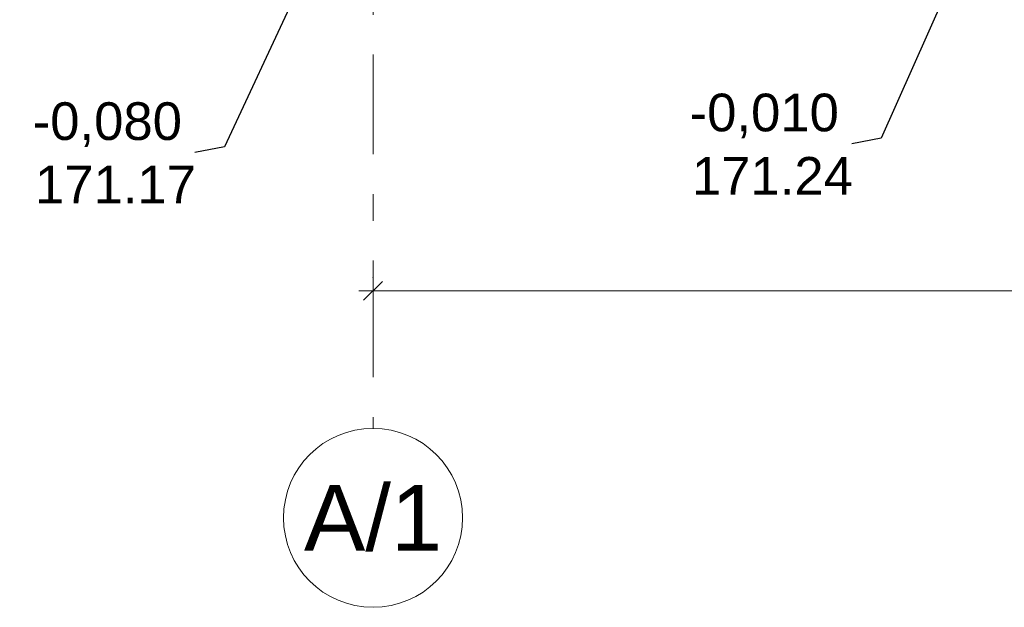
# Model space of a CAD drawing. Header units: millimetres. Extents: x -15683 to 202647, y -7448 to 20513.
# Tile 88 of 114: x 192352 to 197577, y -7448 to -4328. Entities that reach past the tile are written whole.
import ezdxf
from ezdxf.enums import TextEntityAlignment as Align

# ---------------------------------------------------------------- set-up
doc = ezdxf.new("R2010")
doc.units = ezdxf.units.MM
doc.header["$MEASUREMENT"] = 0
doc.set_wipeout_variables(frame=1)
doc.linetypes.add('Wipeout_Contour', pattern=[1000, 0, -1000])
doc.linetypes.add('Штрих-Штриховая', pattern=[1093.611073, 529.166651, -211.666656, 141.111112, -211.666656])
doc.layers.add('Размер - Осевые Размеры', color=7, linetype='Continuous')
doc.layers.add('Элемент Модели - Оси', color=7, linetype='Continuous')
for name, color, linetype, lineweight in [('Размер - Осевые Размеры_Ном._пера__1', 7, 'Continuous', 15), ('Размер - Отметка Уровня_Ном._пера__1', 7, 'Continuous', 15), ('Элемент Модели - Оси_Ном._пера__1', 7, 'Continuous', 15), ('Элемент Модели - Оси_Ном._пера__2', 8, 'Continuous', 15)]:
    doc.layers.add(name, color=color, linetype=linetype, lineweight=lineweight)
doc.styles.add('СГЕНЕРИР_СТИЛЬ_1', font='arial.ttf')
doc.styles.add('СГЕНЕРИР_СТИЛЬ_2', font='calibri.ttf')
doc.dimstyles.new('СГЕНЕРИР_СТИЛЬ__1', dxfattribs={"dimtxt": 220.000005, "dimasz": 95, "dimexe": 0.18, "dimexo": 0.0625, "dimgap": 0, "dimtad": 1, "dimtih": 1, "dimtoh": 1, "dimdec": 0, "dimzin": 0, "dimdsep": 46, "dimtxsty": 'СГЕНЕРИР_СТИЛЬ_2', "dimblk": 'ARROWHEAD_6', "dimblk1": 'ARROWHEAD_6', "dimblk2": 'ARROWHEAD_6', "dimcen": 0.09, "dimclrd": 7, "dimclre": 7, "dimclrt": 7, "dimazin": 0, "dimtfac": 1, "dimtdec": 4, "dimtmove": 0, "dimatfit": 3, "dimfxl": 1, "dimtolj": 1, "dimtzin": 0, "dimarcsym": 0})
doc.dimstyles.new('СГЕНЕРИР_СТИЛЬ__3', dxfattribs={"dimtxt": 0.18, "dimasz": 364.8, "dimexe": 0.18, "dimexo": 0.0625, "dimgap": 0, "dimtad": 0, "dimtih": 1, "dimtoh": 1, "dimdec": 4, "dimzin": 0, "dimdsep": 46, "dimcen": 0.09, "dimadec": 0, "dimazin": 0, "dimtfac": 1, "dimtdec": 4, "dimtmove": 0, "dimatfit": 3, "dimldrblk": 'ARROWHEAD_11', "dimfxl": 1, "dimtolj": 1, "dimtzin": 0, "dimarcsym": 0})

# ---------------------------------------------------------------- blocks, each defined once
blk = doc.blocks.new('Стандартный Маркер Сетки[46]_4', base_point=(194226.7, 10503.4))
at = {"layer": 'Элемент Модели - Оси_Ном._пера__1', "color": 7, "linetype": 'Continuous', "lineweight": 15}
blk.add_circle((194226.7, -6972.6), 475, dxfattribs=at)
at = {"layer": 'Элемент Модели - Оси_Ном._пера__2', "color": 8, "linetype": 'Штрих-Штриховая', "lineweight": 15}
for p, q in [((194226.7, 9703.4), (194226.7, -5697.6)), ((194226.7, -5697.6), (194226.7, -6497.6))]:
    blk.add_line(p, q, dxfattribs=at)
blk.add_point((194226.7, -5697.6), dxfattribs=at)
blk.add_point((194226.7, -5697.6), dxfattribs=at)
at = {"layer": 'Элемент Модели - Оси_Ном._пера__1', "color": 7, "lineweight": 15, "style": 'СГЕНЕРИР_СТИЛЬ_1'}
blk.add_attdef('AC_MarkerText_1', text='', height=350, rotation=360, dxfattribs=at).set_placement((194226.7, -6797.6), align=Align.TOP_CENTER)
blk = doc.blocks.new('Стандартный Маркер Сетки[47]_4', base_point=(194226.7, 10503.4))
at = {"layer": 'Элемент Модели - Оси_Ном._пера__1', "color": 7, "linetype": 'Continuous', "lineweight": 15}
blk.add_circle((194226.7, -6972.6), 475, dxfattribs=at)
at = {"layer": 'Элемент Модели - Оси_Ном._пера__2', "color": 8, "linetype": 'Штрих-Штриховая', "lineweight": 15}
for p, q in [((194226.7, 9703.4), (194226.7, -5697.6)), ((194226.7, -5697.6), (194226.7, -6497.6))]:
    blk.add_line(p, q, dxfattribs=at)
blk.add_point((194226.7, -5697.6), dxfattribs=at)
blk.add_point((194226.7, -5697.6), dxfattribs=at)
at = {"layer": 'Элемент Модели - Оси_Ном._пера__1', "color": 7, "lineweight": 15, "style": 'СГЕНЕРИР_СТИЛЬ_1'}
blk.add_attdef('AC_MarkerText_1', text='', height=350, rotation=360, dxfattribs=at).set_placement((194226.7, -6797.6), align=Align.TOP_CENTER)
blk = doc.blocks.new('*D899', base_point=(227496, -3497.6))
at = {"layer": 'Размер - Осевые Размеры_Ном._пера__1', "color": 7, "linetype": 'Continuous', "lineweight": 15, "transparency": 16777216}
for p, q in [((194226.7, -5861.8), (194226.7, -5674.3)), ((202171.7, -5861.8), (202171.7, -5674.3)), ((194276.7, -5718.1), (194176.7, -5818.1)), ((202121.7, -5818.1), (202221.7, -5718.1)), ((194151.7, -5768.1), (194226.7, -5768.1)), ((194226.7, -5768.1), (202171.7, -5768.1)), ((202171.7, -5768.1), (202246.7, -5768.1))]:
    blk.add_line(p, q, dxfattribs=at)
at = {"layer": 'Размер - Осевые Размеры_Ном._пера__1', "color": 7, "lineweight": 15, "transparency": 16777216, "insert": (197802.6, -5724.1), "char_height": 220, "attachment_point": 7, "style": 'СГЕНЕРИР_СТИЛЬ_2'}
blk.add_mtext('\\A1;7\\~945', dxfattribs=at)
blk = doc.blocks.new('ARROWHEAD_6')
at = {"color": 0, "linetype": 'Continuous', "lineweight": 0}
for p, q in [((0, 0), (-1, 0)), ((-0.5, -0.5), (0.5, 0.5))]:
    blk.add_line(p, q, dxfattribs=at)
blk = doc.blocks.new('ARROWHEAD_11')
at = {"color": 0, "linetype": 'Continuous', "lineweight": 0}
blk.add_line((0, 0), (-1, 0), dxfattribs=at)
at = {"color": 0, "linetype": 'Continuous', "lineweight": 0, "const_width": 0.25, "flags": 128}
blk.add_lwpolyline([(-0.125, 0, 1), (0.125, 0, 1)], format="xyb", close=True, dxfattribs=at)

msp = doc.modelspace()

# ---------------------------------------------------------------- block references
at = {"layer": 'Элемент Модели - Оси', "color": 8, "linetype": 'Continuous', "lineweight": 15}
for name in ['Стандартный Маркер Сетки[46]_4', 'Стандартный Маркер Сетки[47]_4']:
    msp.add_blockref(name, (194226.7, 10503.4), dxfattribs=at).add_auto_attribs({'AC_MarkerText_1': 'А/1'})

# ---------------------------------------------------------------- texts
at = {"layer": 'Размер - Отметка Уровня_Ном._пера__1', "color": 7, "linetype": 'Continuous', "lineweight": 15, "char_height": 200, "attachment_point": 9, "style": 'СГЕНЕРИР_СТИЛЬ_1'}
for s, insert in [('\\A1;171.24', (196773.3, -5257.4)), ('\\A1;171.17', (193287.1, -5303.4))]:
    msp.add_mtext(s, dxfattribs=dict(at, insert=insert))

# ---------------------------------------------------------------- dimensions: what is measured, and where the dimension line sits
at = {"layer": 'Размер - Осевые Размеры', "color": 7, "linetype": 'Continuous', "lineweight": 15}
dim = msp.add_linear_dim(base=(202171.7, -5768.1), p1=(194226.7, -5768.1), p2=(202171.7, -5768.1), dimstyle='СГЕНЕРИР_СТИЛЬ__1', dxfattribs=at)
dim.commit()
dim.dimension.update_dxf_attribs({"geometry": '*D899', "text_midpoint": (198180, -5614.1), "dimtype": 160})

# ---------------------------------------------------------------- wipeouts: each hides what was drawn before it
at = {"color": 7, "linetype": 'Wipeout_Contour', "lineweight": 15, "ltscale": 785449.67663}
msp.add_wipeout([(195837.8, -4673.6), (196768.1, -4673.6), (196768.1, -4987.9), (195837.8, -4987.9)], dxfattribs=at).dxf.layer = 'Размер - Отметка Уровня_Ном._пера__1'
at = {"color": 7, "linetype": 'Wipeout_Contour', "lineweight": 15, "ltscale": 771513.810386}
msp.add_wipeout([(192351.6, -4719.6), (193281.9, -4719.6), (193281.9, -5033.9), (192351.6, -5033.9)], dxfattribs=at).dxf.layer = 'Размер - Отметка Уровня_Ном._пера__1'

# ---------------------------------------------------------------- next in the draw order: texts
at = {"layer": 'Размер - Отметка Уровня_Ном._пера__1', "color": 7, "linetype": 'Continuous', "lineweight": 15, "char_height": 200, "attachment_point": 8, "style": 'СГЕНЕРИР_СТИЛЬ_1'}
for s, insert in [('\\A1;-0,010', (196302.9, -4958.2)), ('\\A1;-0,080', (192816.7, -5004.1))]:
    msp.add_mtext(s, dxfattribs=dict(at, insert=insert))

# ---------------------------------------------------------------- next in the draw order: leaders
at = {"layer": 'Размер - Отметка Уровня_Ном._пера__1', "color": 7, "linetype": 'Continuous', "lineweight": 15, "annotation_type": 0, "has_hookline": 1, "hookline_direction": 1, "text_width": 770}
for points in [[(197571.7, -3497.6), (196923.8, -4958.2), (196768.1, -4987.9)], [(194101.7, -3577.6), (193437.6, -5004.1), (193281.9, -5033.9)]]:
    msp.add_leader(points, dimstyle='СГЕНЕРИР_СТИЛЬ__3', dxfattribs=at)

doc.saveas('drawing.dxf')
